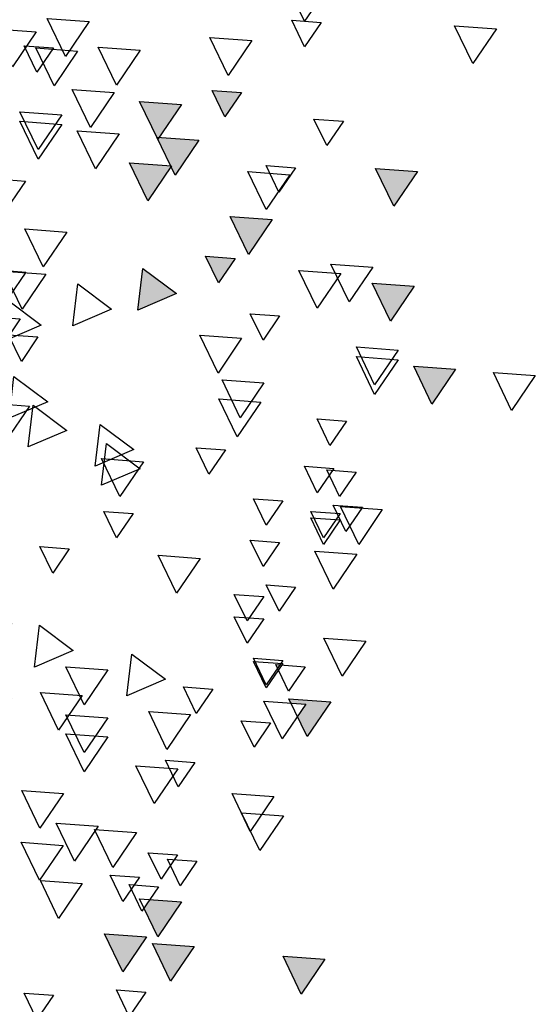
# Model space of a CAD drawing. Header units: millimetres. Extents: x 4617 to 4884, y 1258 to 1784.
# Tile 194 of 256: x 4683.559 to 4684.355, y 1601.976 to 1603.496. Entities that reach past the tile are written whole.
import ezdxf

# ---------------------------------------------------------------- set-up
doc = ezdxf.new("R2010")
doc.units = ezdxf.units.MM
doc.header["$LTSCALE"] = 0.4
doc.layers.add('00 AC - VEGETACIÓN', color=254, linetype='Continuous')
doc.layers.add('LÁMINA', color=1, linetype='Continuous')

# ---------------------------------------------------------------- blocks, each defined once
blk = doc.blocks.new('ARB')
at = {"layer": 'LÁMINA'}
h = blk.add_hatch(color=254, dxfattribs=at)
h.paths.add_polyline_path([(3288.4123, 1397.5612), (3288.412, 1397.5607), (3288.4117, 1397.5611), (3288.4005, 1397.5603), (3288.4261, 1397.5227), (3288.4458, 1397.5636)])
h.paths.add_polyline_path([(3288.3901, 1397.6154), (3288.3886, 1397.6125), (3288.3868, 1397.6152), (3288.3755, 1397.6144), (3288.4117, 1397.5611), (3288.4123, 1397.5612), (3288.4395, 1397.6176), (3288.4386, 1397.619)])
h.paths.add_polyline_path([(3288.435, 1397.6243), (3288.4386, 1397.619), (3288.4403, 1397.6191), (3288.4395, 1397.6176), (3288.4541, 1397.5961), (3288.4655, 1397.597), (3288.4803, 1397.6276)])
h.paths.add_polyline_path([(3288.488, 1397.5026), (3288.5245, 1397.4489), (3288.5527, 1397.5073)])
h.paths.add_polyline_path([(3288.5474, 1397.3997), (3288.5729, 1397.3622), (3288.5927, 1397.4031)])
h.paths.add_polyline_path([(3288.518, 1397.3619), (3288.5435, 1397.3243), (3288.5633, 1397.3652)])
h.paths.add_polyline_path([(3288.4288, 1397.4007), (3288.4279, 1397.3989), (3288.4633, 1397.3469), (3288.4915, 1397.4054)])
h.paths.add_polyline_path([(3288.4346, 1397.324), (3288.4711, 1397.2703), (3288.4964, 1397.3226), (3288.4926, 1397.3282)])
h.paths.add_polyline_path([(3288.4153, 1397.2521), (3288.4365, 1397.2209), (3288.4442, 1397.2214), (3288.4606, 1397.2554)])
h.paths.add_polyline_path([(3288.4365, 1397.2209), (3288.4014, 1397.2183), (3288.4168, 1397.1956), (3288.4183, 1397.1957), (3288.4176, 1397.1943), (3288.4379, 1397.1646), (3288.4661, 1397.223), (3288.4442, 1397.2214), (3288.4408, 1397.2145)])
h.paths.add_polyline_path([(3288.5744, 1397.2864), (3288.6341, 1397.2609), (3288.6264, 1397.3253)])
h.paths.add_polyline_path([(3288.5527, 1397.2157), (3288.5892, 1397.162), (3288.6174, 1397.2204)])
h.paths.add_polyline_path([(3288.6265, 1397.2107), (3288.663, 1397.157), (3288.6912, 1397.2155)])
h.paths.add_polyline_path([(3288.6367, 1397.393), (3288.6623, 1397.3554), (3288.682, 1397.3963)])
h.paths.add_polyline_path([(3288.5822, 1397.4833), (3288.5917, 1397.4693), (3288.6033, 1397.4701), (3288.5983, 1397.4597), (3288.6187, 1397.4296), (3288.6469, 1397.4881)])
h.paths.add_polyline_path([(3288.5667, 1397.5783), (3288.5823, 1397.5553), (3288.6076, 1397.5572), (3288.5965, 1397.5344), (3288.6032, 1397.5246), (3288.6314, 1397.583)])
h.paths.add_polyline_path([(3288.5678, 1397.7424), (3288.5934, 1397.7048), (3288.6131, 1397.7458)])
h.paths.add_polyline_path([(3288.6553, 1397.5075), (3288.6918, 1397.4538), (3288.72, 1397.5123), (3288.7184, 1397.5121), (3288.7164, 1397.508), (3288.7138, 1397.5118)])
h.paths.add_polyline_path([(3288.7063, 1397.2857), (3288.6953, 1397.2775), (3288.7182, 1397.2438), (3288.7306, 1397.2385), (3288.7337, 1397.2448), (3288.7286, 1397.2874)])
h.paths.add_polyline_path([(3288.7438, 1397.3814), (3288.7803, 1397.3277), (3288.8086, 1397.3861)])
h.paths.add_polyline_path([(3288.7286, 1397.2874), (3288.7337, 1397.2448), (3288.7552, 1397.2893)])
h.paths.add_polyline_path([(3288.7873, 1397.8832), (3288.7853, 1397.879), (3288.7826, 1397.8829), (3288.7468, 1397.8803), (3288.7833, 1397.8266), (3288.8116, 1397.885)])
h.paths.add_polyline_path([(3288.4486, 1397.9013), (3288.4829, 1397.8509), (3288.4889, 1397.8554), (3288.5134, 1397.906)])
h.paths.add_polyline_path([(3288.4203, 1398.0248), (3288.4204, 1398.0239), (3288.4563, 1397.9711), (3288.4846, 1398.0295)])
h.paths.add_polyline_path([(3288.4198, 1398.0247), (3288.4203, 1398.0248), (3288.417, 1398.0524), (3288.365, 1398.0135), (3288.3657, 1398.0132), (3288.3805, 1398.0143), (3288.3775, 1398.0082), (3288.4247, 1397.988), (3288.4204, 1398.0239)])
h.paths.add_polyline_path([(3287.7961, 1397.6465), (3287.8326, 1397.5928), (3287.8579, 1397.6451), (3287.8461, 1397.6502)])
h.paths.add_polyline_path([(3287.7658, 1397.5598), (3287.8023, 1397.5061), (3287.8306, 1397.5645)])
h.paths.add_polyline_path([(3287.7666, 1397.4438), (3287.8263, 1397.4182), (3287.8186, 1397.4827)])
h.paths.add_polyline_path([(3287.804, 1397.4041), (3287.8405, 1397.3504), (3287.8688, 1397.4089)])
h.paths.add_polyline_path([(3287.8362, 1397.335), (3287.8727, 1397.2813), (3287.901, 1397.3397)])
h.paths.add_polyline_path([(3287.9241, 1397.4585), (3287.9793, 1397.4349), (3287.9589, 1397.4649), (3287.9798, 1397.4665), (3287.9761, 1397.4974), (3287.9692, 1397.4923), (3287.9655, 1397.4845), (3287.9632, 1397.4878)])
h.paths.add_polyline_path([(3287.9153, 1397.2612), (3287.9189, 1397.2559), (3287.9206, 1397.2561), (3287.9199, 1397.2545), (3287.9344, 1397.2331), (3287.9458, 1397.2339), (3287.9606, 1397.2646)])
h.paths.add_polyline_path([(3287.8559, 1397.2513), (3287.8921, 1397.1981), (3287.8926, 1397.1981), (3287.9199, 1397.2545), (3287.9189, 1397.2559)])
h.paths.add_polyline_path([(3287.8926, 1397.1981), (3287.8924, 1397.1976), (3287.8921, 1397.1981), (3287.8809, 1397.1973), (3287.9064, 1397.1597), (3287.9262, 1397.2006)])
h.paths.add_polyline_path([(3287.8109, 1397.0952), (3287.8455, 1397.0443), (3287.8468, 1397.0444), (3287.8462, 1397.0432), (3287.8474, 1397.0415), (3287.8756, 1397.1)])
h.paths.add_polyline_path([(3287.0826, 1397.9517), (3287.1191, 1397.898), (3287.1474, 1397.9564)])
h.paths.add_polyline_path([(3287.1466, 1398.0797), (3287.1831, 1398.026), (3287.2113, 1398.0844)])
h.paths.add_polyline_path([(3287.1417, 1398.2569), (3287.1782, 1398.2032), (3287.2064, 1398.2616)])
h.paths.add_polyline_path([(3287.3659, 1398.1825), (3287.4024, 1398.1288), (3287.4306, 1398.1873)])
h.paths.add_polyline_path([(3287.4232, 1398.1226), (3287.4488, 1398.085), (3287.4686, 1398.1259)])
h.paths.add_polyline_path([(3287.5135, 1398.0684), (3287.5732, 1398.0428), (3287.5655, 1398.1073)])
h.paths.add_polyline_path([(3287.5226, 1398.2654), (3287.522, 1398.2642), (3287.5578, 1398.2116), (3287.586, 1398.27)])
h.paths.add_polyline_path([(3287.4792, 1398.3049), (3287.5157, 1398.2512), (3287.522, 1398.2642), (3287.5213, 1398.2653), (3287.5226, 1398.2654), (3287.5424, 1398.3064), (3287.5403, 1398.3094)])
h.paths.add_polyline_path([(3287.5058, 1398.3602), (3287.5403, 1398.3094), (3287.5438, 1398.3096), (3287.5705, 1398.365)])
h.paths.add_polyline_path([(3287.4134, 1398.3786), (3287.439, 1398.341), (3287.4587, 1398.3819)])
h.paths.add_polyline_path([(3287.3589, 1398.8067), (3287.3954, 1398.753), (3287.4237, 1398.8115)])
h.paths.add_polyline_path([(3287.4763, 1398.7343), (3287.5128, 1398.6806), (3287.5299, 1398.716), (3287.5217, 1398.728), (3287.5297, 1398.7286), (3287.5235, 1398.7378)])
h.paths.add_polyline_path([(3287.477, 1398.6689), (3287.5135, 1398.6152), (3287.5418, 1398.6736)])
h.paths.add_polyline_path([(3287.309, 1398.5916), (3287.3394, 1398.5467), (3287.3442, 1398.5471), (3287.3421, 1398.5428), (3287.3455, 1398.5379), (3287.3737, 1398.5963)])
h.paths.add_polyline_path([(3287.2753, 1397.4383), (3287.3118, 1397.3847), (3287.3268, 1397.4158), (3287.3139, 1397.4349), (3287.3368, 1397.4365), (3287.34, 1397.4431)])
h.paths.add_polyline_path([(3287.2844, 1397.0411), (3287.3209, 1396.9874), (3287.3491, 1397.0459)])
h.paths.add_polyline_path([(3287.4861, 1397.0608), (3287.5226, 1397.0071), (3287.5509, 1397.0655)])
h.paths.add_polyline_path([(3287.5599, 1397.0755), (3287.5964, 1397.0219), (3287.6247, 1397.0803)])
h.paths.add_polyline_path([(3287.5058, 1397.1297), (3287.5423, 1397.076), (3287.5636, 1397.1202), (3287.5547, 1397.1333)])
at = {"layer": 'LÁMINA', "color": 254, "elevation": -10}
for points in [[(3287.2794, 1398.5423), (3287.3159, 1398.4886), (3287.3442, 1398.5471)], [(3287.2904, 1398.4869), (3287.3159, 1398.4493), (3287.3357, 1398.4902)], [(3287.6485, 1398.4882), (3287.685, 1398.4345), (3287.7132, 1398.493)], [(3287.0194, 1398.4769), (3287.0559, 1398.4232), (3287.0841, 1398.4817)], [(3287.7302, 1398.4722), (3287.7667, 1398.4185), (3287.7949, 1398.477)], [(3287.3975, 1398.4587), (3287.434, 1398.405), (3287.4623, 1398.4634)], [(3287.5698, 1398.4439), (3287.6063, 1398.3902), (3287.6345, 1398.4487)], [(3287.6662, 1398.4427), (3287.7027, 1398.389), (3287.731, 1398.4475)], [(3287.7037, 1398.4475), (3287.7293, 1398.4099), (3287.749, 1398.4508)], [(3287.4134, 1398.3786), (3287.439, 1398.341), (3287.4587, 1398.3819)], [(3287.6099, 1398.3785), (3287.6464, 1398.3248), (3287.6746, 1398.3832)], [(3287.5058, 1398.3602), (3287.5423, 1398.3065), (3287.5705, 1398.365)], [(3287.2559, 1398.3343), (3287.2815, 1398.2967), (3287.3013, 1398.3376)], [(3287.6908, 1398.3443), (3287.7273, 1398.2906), (3287.7556, 1398.349)], [(3287.6908, 1398.3295), (3287.7273, 1398.2758), (3287.7556, 1398.3343)], [(3287.4792, 1398.3049), (3287.5157, 1398.2512), (3287.544, 1398.3096)], [(3287.6023, 1398.3147), (3287.6388, 1398.261), (3287.667, 1398.3195)], [(3287.1417, 1398.2569), (3287.1782, 1398.2032), (3287.2064, 1398.2616)], [(3287.3298, 1398.2625), (3287.3554, 1398.225), (3287.3751, 1398.2659)], [(3287.3298, 1398.2625), (3287.3554, 1398.225), (3287.3751, 1398.2659)], [(3287.5213, 1398.2653), (3287.5578, 1398.2116), (3287.586, 1398.27)], [(3287.3385, 1398.2519), (3287.375, 1398.1982), (3287.4032, 1398.2567)], [(3287.7469, 1398.2421), (3287.7834, 1398.1884), (3287.8117, 1398.2468)], [(3287.3659, 1398.1825), (3287.4024, 1398.1288), (3287.4306, 1398.1873)], [(3287.6829, 1398.1633), (3287.7194, 1398.1096), (3287.7477, 1398.1681)], [(3287.4232, 1398.1226), (3287.4488, 1398.085), (3287.4686, 1398.1259)], [(3287.2105, 1398.1092), (3287.247, 1398.0555), (3287.2753, 1398.114)], [(3287.5655, 1398.1073), (3287.5135, 1398.0684), (3287.5732, 1398.0428)], [(3287.2598, 1398.0993), (3287.2963, 1398.0457), (3287.3245, 1398.1041)], [(3287.7154, 1398.0982), (3287.7519, 1398.0445), (3287.7802, 1398.1029)], [(3287.7461, 1398.1017), (3287.7716, 1398.0642), (3287.7914, 1398.1051)], [(3287.1466, 1398.0797), (3287.1831, 1398.026), (3287.2113, 1398.0844)], [(3287.6661, 1398.0832), (3287.6141, 1398.0443), (3287.6738, 1398.0187)], [(3287.7743, 1398.0585), (3287.7223, 1398.0196), (3287.782, 1397.9941)], [(3287.3544, 1398.034), (3287.3799, 1397.9964), (3287.3997, 1398.0373)], [(3287.7548, 1398.0292), (3287.7913, 1397.9756), (3287.8195, 1398.034)], [(3287.413, 1397.9995), (3287.4495, 1397.9458), (3287.4778, 1398.0042)], [(3287.7276, 1398.0014), (3287.7531, 1397.9638), (3287.7729, 1398.0048)], [(3287.1712, 1397.9812), (3287.2077, 1397.9275), (3287.2359, 1397.986)], [(3287.1712, 1397.9664), (3287.2077, 1397.9128), (3287.2359, 1397.9712)], [(3287.0826, 1397.9517), (3287.1191, 1397.898), (3287.1474, 1397.9564)], [(3286.9596, 1397.9418), (3286.9961, 1397.8881), (3287.0243, 1397.9466)], [(3287.7645, 1397.9404), (3287.7125, 1397.9015), (3287.7722, 1397.876)], [(3287.3786, 1397.9306), (3287.4151, 1397.8769), (3287.4433, 1397.9353)], [(3287.3835, 1397.901), (3287.42, 1397.8473), (3287.4483, 1397.9058)], [(3287.7349, 1397.8961), (3287.683, 1397.8572), (3287.7426, 1397.8317)], [(3287.7408, 1397.8949), (3287.7773, 1397.8412), (3287.8055, 1397.8997)], [(3287.251, 1397.8716), (3287.2766, 1397.834), (3287.2963, 1397.8749)], [(3287.6316, 1397.8666), (3287.5796, 1397.8277), (3287.6393, 1397.8021)], [(3287.6218, 1397.8371), (3287.5698, 1397.7982), (3287.6295, 1397.7726)], [(3287.438, 1397.8273), (3287.4636, 1397.7897), (3287.4833, 1397.8306)], [(3287.5648, 1397.8089), (3287.6013, 1397.7552), (3287.6296, 1397.8137)], [(3287.2363, 1397.7928), (3287.2618, 1397.7552), (3287.2816, 1397.7962)], [(3287.2707, 1397.7987), (3287.2962, 1397.7611), (3287.316, 1397.802)], [(3287.2707, 1397.7987), (3287.2962, 1397.7611), (3287.316, 1397.802)], [(3287.3494, 1397.7485), (3287.375, 1397.7109), (3287.3948, 1397.7519)], [(3287.1958, 1397.7351), (3287.2323, 1397.6814), (3287.2605, 1397.7399)], [(3287.2264, 1397.7387), (3287.252, 1397.7011), (3287.2717, 1397.742)], [(3287.2609, 1397.7288), (3287.2864, 1397.6913), (3287.3062, 1397.7322)], [(3287.5807, 1397.7288), (3287.6063, 1397.6913), (3287.626, 1397.7322)], [(3287.2609, 1397.719), (3287.2864, 1397.6814), (3287.3062, 1397.7223)], [(3287.3544, 1397.6845), (3287.3799, 1397.647), (3287.3997, 1397.6879)], [(3287.2352, 1397.6662), (3287.2716, 1397.6125), (3287.2999, 1397.671)], [(3287.6791, 1397.6747), (3287.7047, 1397.6371), (3287.7244, 1397.678)], [(3287.477, 1397.6598), (3287.5135, 1397.6061), (3287.5418, 1397.6646)], [(3287.3298, 1397.6156), (3287.3553, 1397.5781), (3287.3751, 1397.619)], [(3287.379, 1397.6009), (3287.4045, 1397.5633), (3287.4243, 1397.6042)], [(3287.379, 1397.5664), (3287.4045, 1397.5288), (3287.4243, 1397.5697)], [(3287.7251, 1397.5565), (3287.6731, 1397.5176), (3287.7328, 1397.492)], [(3287.2211, 1397.5319), (3287.2576, 1397.4782), (3287.2859, 1397.5366)], [(3287.3494, 1397.5024), (3287.375, 1397.4648), (3287.3948, 1397.5058)], [(3287.3494, 1397.4975), (3287.375, 1397.4599), (3287.3948, 1397.5008)], [(3287.5824, 1397.5122), (3287.5304, 1397.4733), (3287.5901, 1397.4477)], [(3287.315, 1397.4926), (3287.3405, 1397.455), (3287.3603, 1397.4959)], [(3287.6197, 1397.4876), (3287.6562, 1397.4339), (3287.6845, 1397.4923)], [(3287.4577, 1397.4581), (3287.4832, 1397.4205), (3287.503, 1397.4615)], [(3287.2753, 1397.4383), (3287.3118, 1397.3847), (3287.34, 1397.4431)], [(3287.3139, 1397.4349), (3287.3504, 1397.3812), (3287.3786, 1397.4396)], [(3287.6591, 1397.4482), (3287.6956, 1397.3945), (3287.7238, 1397.453)], [(3287.4918, 1397.4187), (3287.5283, 1397.365), (3287.5565, 1397.4234)], [(3287.3684, 1397.4059), (3287.3939, 1397.3683), (3287.4137, 1397.4092)], [(3287.6197, 1397.4137), (3287.6562, 1397.36), (3287.6845, 1397.4185)], [(3287.6197, 1397.3842), (3287.6562, 1397.3305), (3287.6845, 1397.389)], [(3287.4855, 1397.345), (3287.5111, 1397.3074), (3287.5308, 1397.3483)], [(3287.5114, 1397.335), (3287.5479, 1397.2813), (3287.5762, 1397.3397)], [(3287.6879, 1397.297), (3287.7244, 1397.2433), (3287.7526, 1397.3018)], [(3287.3631, 1397.2921), (3287.3996, 1397.2384), (3287.4278, 1397.2969)], [(3287.3483, 1397.2626), (3287.3848, 1397.2089), (3287.4131, 1397.2673)], [(3287.5754, 1397.2365), (3287.6119, 1397.1828), (3287.6402, 1397.2413)], [(3287.6345, 1397.2464), (3287.671, 1397.1927), (3287.6992, 1397.2511)], [(3287.6886, 1397.2169), (3287.7251, 1397.1632), (3287.7533, 1397.2216)], [(3287.4823, 1397.1923), (3287.5078, 1397.1547), (3287.5276, 1397.1957)], [(3287.5118, 1397.2022), (3287.5374, 1397.1646), (3287.5571, 1397.2055)], [(3287.5709, 1397.1677), (3287.5964, 1397.1301), (3287.6162, 1397.1711)], [(3287.5413, 1397.153), (3287.5669, 1397.1154), (3287.5867, 1397.1563)], [(3287.6591, 1397.1578), (3287.6956, 1397.1041), (3287.7238, 1397.1625)], [(3287.5058, 1397.1297), (3287.5423, 1397.076), (3287.5705, 1397.1344)], [(3287.5599, 1397.0755), (3287.5964, 1397.0219), (3287.6247, 1397.0803)], [(3287.4861, 1397.0608), (3287.5226, 1397.0071), (3287.5509, 1397.0655)], [(3287.2844, 1397.0411), (3287.3209, 1396.9874), (3287.3491, 1397.0459)], [(3287.561, 1396.9905), (3287.5866, 1396.9529), (3287.6063, 1396.9939)], [(3287.7037, 1396.9856), (3287.7293, 1396.948), (3287.749, 1396.9889)]]:
    blk.add_lwpolyline(points, close=True, dxfattribs=at)

msp = doc.modelspace()

# ---------------------------------------------------------------- block references
at = {"layer": '00 AC - VEGETACIÓN', "xscale": -1}
msp.add_blockref('ARB', (7971.3144, 205.0046), dxfattribs=at)

doc.saveas('drawing.dxf')
